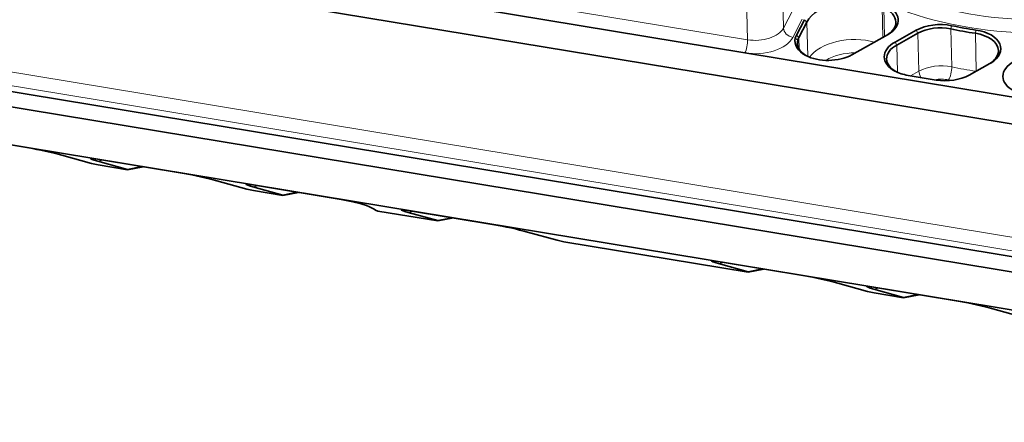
# Model space of a CAD drawing. Extents: x 5 to 415, y 5 to 296.
# Tile 23 of 50: x 293 to 345, y 51 to 72. Entities that reach past the tile are written whole.
import ezdxf

# ---------------------------------------------------------------- set-up
doc = ezdxf.new("R2010")
doc.units = 0

msp = doc.modelspace()

# ---------------------------------------------------------------- linework, layer by layer
at = {"color": 7, "lineweight": 35}
for p, q in [((381.049683, 60.621483), (288.92865, 75.804779)), ((381.325226, 61.996017), (331.328003, 70.236511)), ((380.911469, 53.71286), (288.790497, 68.896149)), ((380.931519, 52.902012), (288.810547, 68.085297)), ((380.93158, 52.902), (288.810608, 68.085289)), ((380.980896, 50.915405), (288.859863, 66.098701))]:
    msp.add_line(p, q, dxfattribs=at)
at = {"color": 7, "lineweight": 13, "ltscale": 0.055256}
for p, q in [((333.287048, 73.742752), (333.341888, 71.533173)), ((331.410919, 73.133362), (331.465759, 70.923782))]:
    msp.add_line(p, q, dxfattribs=at)
at = {"color": 7, "lineweight": 13, "ltscale": 0.350888}
msp.add_line((317.617096, 73.206299), (331.465759, 70.923782), dxfattribs=at)
at = {"color": 7, "lineweight": 13, "ltscale": 0.039645}
msp.add_line((338.542419, 71.045418), (338.503082, 72.630745), dxfattribs=at)
at = {"color": 7, "lineweight": 35, "ltscale": 0.350888}
msp.add_line((331.328003, 70.236511), (317.47934, 72.519035), dxfattribs=at)
at = {"color": 7, "lineweight": 13, "ltscale": 0.026627}
msp.add_line((333.836609, 72.476402), (333.341888, 71.533173), dxfattribs=at)
at = {"color": 7, "lineweight": 13, "ltscale": 0.037623}
msp.add_line((338.585022, 72.594475), (338.622375, 71.090034), dxfattribs=at)
at = {"color": 7, "lineweight": 13, "ltscale": 0.026628}
msp.add_line((334.324219, 71.992264), (333.829468, 71.049042), dxfattribs=at)
at = {"color": 7, "lineweight": 35, "ltscale": 0.02265}
for p, q in [((334.443604, 71.972588), (334.022766, 71.17028)), ((334.565521, 71.851555), (334.144684, 71.049248))]:
    msp.add_line(p, q, dxfattribs=at)
at = {"color": 7, "lineweight": 13, "ltscale": 0.004295}
for p, q in [((334.443604, 71.972588), (334.565521, 71.851555)), ((334.022766, 71.17028), (334.144684, 71.049248))]:
    msp.add_line(p, q, dxfattribs=at)
at = {"color": 7, "lineweight": 13, "ltscale": 0.045012}
msp.add_line((334.610168, 70.05162), (334.565521, 71.851555), dxfattribs=at)
at = {"color": 7, "lineweight": 13, "ltscale": 0.004389}
msp.add_line((342.136108, 71.65892), (342.093445, 71.48864), dxfattribs=at)
at = {"color": 7, "lineweight": 35, "ltscale": 0.053099}
msp.add_line((336.920471, 70.140121), (338.775085, 71.175278), dxfattribs=at)
at = {"color": 7, "lineweight": 35, "ltscale": 0.031788}
for p, q in [((340.289246, 71.422424), (339.178955, 70.802719)), ((340.376678, 71.268791), (339.266388, 70.649086))]:
    msp.add_line(p, q, dxfattribs=at)
at = {"color": 7, "lineweight": 13, "ltscale": 0.004419}
for p, q in [((340.289246, 71.422424), (340.376678, 71.268791)), ((339.178955, 70.802719), (339.266388, 70.649086))]:
    msp.add_line(p, q, dxfattribs=at)
at = {"color": 7, "lineweight": 13, "ltscale": 0.04968}
for p, q in [((340.376678, 71.268791), (340.425964, 69.282196)), ((342.093445, 71.48864), (342.142761, 69.502045))]:
    msp.add_line(p, q, dxfattribs=at)
at = {"color": 7, "lineweight": 13, "ltscale": 0.004378}
msp.add_line((343.411011, 71.431915), (343.379944, 71.259567), dxfattribs=at)
at = {"color": 7, "lineweight": 13, "ltscale": 0.049388}
msp.add_line((343.379944, 71.259567), (343.428955, 69.284637), dxfattribs=at)
at = {"color": 7, "lineweight": 13, "ltscale": 0.00419}
msp.add_line((333.96051, 71.01088), (334.086578, 70.900467), dxfattribs=at)
at = {"color": 7, "lineweight": 13, "ltscale": 0.007982}
msp.add_line((334.086578, 70.900467), (334.094482, 70.581268), dxfattribs=at)
at = {"color": 7, "lineweight": 13, "ltscale": 0.015305}
msp.add_line((334.159851, 70.437218), (334.144684, 71.049248), dxfattribs=at)
at = {"color": 7, "lineweight": 13, "ltscale": 0.035735}
msp.add_line((339.301849, 69.220108), (339.266388, 70.649086), dxfattribs=at)
at = {"color": 7, "lineweight": 13}
for p, q in [((289.07605, 69.865265), (381.197083, 54.681965)), ((288.938263, 69.177994), (381.059296, 53.994698))]:
    msp.add_line(p, q, dxfattribs=at)
at = {"color": 7, "lineweight": 35, "ltscale": 0.031033}
msp.add_line((343.056305, 69.07663), (344.140228, 69.681618), dxfattribs=at)
at = {"color": 7, "lineweight": 35, "ltscale": 0.037141}
msp.add_line((341.325745, 68.818344), (339.859894, 69.059944), dxfattribs=at)
at = {"color": 7, "lineweight": 13, "ltscale": 0.012496}
msp.add_line((340.425964, 69.282196), (339.989502, 69.038589), dxfattribs=at)
at = {"color": 7, "lineweight": 35, "ltscale": 0.114815}
for p, q in [((293.869995, 65.263176), (289.338531, 66.010048)), ((297.456726, 64.67202), (301.98819, 63.925148)), ((305.57489, 63.333988), (310.106354, 62.58712)), ((313.693085, 61.99596), (318.224548, 61.249088)), ((329.929443, 59.319901), (334.460907, 58.573029)), ((338.047607, 57.981869), (342.579071, 57.234997))]:
    msp.add_line(p, q, dxfattribs=at)
at = {"color": 7, "lineweight": 35, "ltscale": 0.040437}
for p, q in [((295.589874, 64.882149), (297.148438, 64.449646)), ((297.468628, 64.572495), (299.027191, 64.139992)), ((305.586792, 63.234463), (307.145386, 62.801964)), ((329.941345, 59.220375), (331.499908, 58.787872)), ((338.059509, 57.882343), (339.618103, 57.449844))]:
    msp.add_line(p, q, dxfattribs=at)
at = {"color": 7, "lineweight": 35, "ltscale": 0.008808}
for p, q in [((297.492401, 64.373444), (297.148438, 64.449646)), ((305.610596, 63.035412), (305.266602, 63.111618)), ((321.846954, 60.359352), (321.50296, 60.435558)), ((338.083313, 57.683292), (337.739319, 57.759499))]:
    msp.add_line(p, q, dxfattribs=at)
at = {"color": 7, "lineweight": 13, "ltscale": 0.006943}
for p, q in [((297.741302, 64.625114), (297.468628, 64.572495)), ((305.586792, 63.234463), (305.859497, 63.287086)), ((313.704987, 61.896435), (313.977661, 61.949055)), ((329.941345, 59.220375), (330.21402, 59.272995)), ((338.332214, 57.934963), (338.059509, 57.882343))]:
    msp.add_line(p, q, dxfattribs=at)
at = {"color": 7, "lineweight": 35, "ltscale": 0.038948}
for p, q in [((299.029572, 64.120087), (297.492401, 64.373444)), ((307.147766, 62.782059), (305.610596, 63.035412))]:
    msp.add_line(p, q, dxfattribs=at)
at = {"color": 7, "lineweight": 35, "ltscale": 0.01944}
for p, q in [((299.79071, 64.287338), (299.027191, 64.139992)), ((307.908905, 62.949303), (307.145386, 62.801964)), ((316.027069, 61.611275), (315.26355, 61.463936)), ((332.263428, 58.935215), (331.499908, 58.787872)), ((340.381622, 57.597183), (339.618103, 57.449844))]:
    msp.add_line(p, q, dxfattribs=at)
at = {"color": 7, "lineweight": 35, "ltscale": 0.000501}
for p, q in [((299.029572, 64.120087), (299.027191, 64.139992)), ((307.147766, 62.782059), (307.145386, 62.801964)), ((315.26593, 61.444031), (315.26355, 61.463936)), ((331.502289, 58.767967), (331.499908, 58.787872)), ((339.620453, 57.429939), (339.618103, 57.449844))]:
    msp.add_line(p, q, dxfattribs=at)
at = {"color": 7, "lineweight": 35, "ltscale": 0.020829}
for p, q in [((299.847626, 64.277954), (299.029572, 64.120087)), ((307.96582, 62.939922), (307.147766, 62.782059)), ((316.083984, 61.601894), (315.26593, 61.444031)), ((332.320343, 58.925835), (331.502289, 58.767967)), ((340.438538, 57.587803), (339.620453, 57.429939))]:
    msp.add_line(p, q, dxfattribs=at)
at = {"color": 7, "lineweight": 35, "ltscale": 0.040436}
for p, q in [((303.708038, 63.544117), (305.266602, 63.111618)), ((313.704987, 61.896435), (315.26355, 61.463936)), ((319.944397, 60.868057), (321.50296, 60.435558)), ((336.180756, 58.191998), (337.739319, 57.759499)), ((344.29895, 56.853966), (345.857513, 56.421467))]:
    msp.add_line(p, q, dxfattribs=at)
at = {"color": 7, "lineweight": 35, "ltscale": 0.003094}
msp.add_line((312.116699, 61.963081), (311.999207, 62.001957), dxfattribs=at)
at = {"color": 7, "lineweight": 35, "ltscale": 0.079793}
msp.add_line((315.26593, 61.444031), (312.116699, 61.963081), dxfattribs=at)
at = {"color": 7, "lineweight": 35, "ltscale": 0.24464}
msp.add_line((331.502289, 58.767967), (321.846954, 60.359352), dxfattribs=at)
at = {"color": 7, "lineweight": 35, "ltscale": 0.038947}
msp.add_line((339.620453, 57.429939), (338.083313, 57.683292), dxfattribs=at)
at = {"color": 7, "lineweight": 35}
msp.add_lwpolyline([(311.528168, 62.255215), (311.252167, 62.344006), (310.820099, 62.448578)], dxfattribs=at)
msp.add_arc((307.421204, 46.885693), 15.929543, 77.680206, 80.29556, dxfattribs=at)
at = {"color": 7, "lineweight": 13}
for centre, major_axis, ratio, start_param, end_param in [((347.102325, 79.240753), (13.620819, 0.338005), 0.5849, 4.029040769, 6.369183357), ((347.092255, 79.646187), (13.120972, 0.3256), 0.5849, 4.029040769, 6.283210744), ((331.909241, 71.769295), (1.499542, 0.037209), 0.5849, 4.397661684, 5.968458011), ((333.819427, 71.454468), (-0.44278, 0.232254), 0.771265, 0.405486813, 1.97628314), ((331.919312, 71.363869), (1.99939, 0.049614), 0.5849, 4.397661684, 5.968458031), ((331.317932, 70.641937), (0.081299, 0.493347), 0.251083, 3.790425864, 5.361222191), ((337.002502, 69.47142), (2.499237, 0.062019), 0.5849, 1.099062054, 2.721372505), ((337.012573, 69.065994), (1.99939, 0.049614), 0.5849, 1.516069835, 2.370641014), ((341.546814, 68.592224), (1.649506, 0.040932), 0.5849, 1.186671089, 2.303266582), ((340.765625, 69.073112), (0.243683, -0.4366), 0.542393, 3.942290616, 4.690265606), ((341.962158, 69.226341), (-0.102936, -0.489288), 0.30396, 0.661054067, 2.231850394), ((347.154144, 77.152802), (13.870728, 0.3442), 0.5849, 4.328263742, 4.424756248), ((341.556885, 68.186798), (1.149658, 0.028526), 0.5849, 1.186671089, 1.825201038), ((347.164185, 76.747375), (14.370575, 0.356606), 0.5849, 4.328263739, 4.337643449)]:
    msp.add_ellipse(centre, major_axis=major_axis, ratio=ratio, start_param=start_param, end_param=end_param, dxfattribs=at)
at = {"color": 7, "lineweight": 35}
for centre, major_axis, ratio, start_param, end_param in [((336.953217, 71.458015), (2.499237, 0.062019), 0.5849, 0.887448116, 2.826865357), ((337.569336, 71.917519), (1.774445, 0.044037), 0.5849, 5.477545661, 7.178141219), ((337.571869, 71.816162), (1.649506, 0.040932), 0.5849, 6.283137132, 7.178141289), ((337.571869, 71.816162), (1.649506, 0.040932), 0.5849, 5.514872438, 6.283137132), ((341.494995, 70.680176), (1.774445, 0.044037), 0.5849, 1.186671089, 2.303266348), ((341.497498, 70.578819), (1.649506, 0.040932), 0.5849, 1.186671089, 2.303266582), ((347.102325, 79.240753), (13.745758, 0.341103), 0.5849, 4.32826374, 4.426024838), ((335.813538, 70.87513), (1.87442, 0.046516), 0.5849, 2.826865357, 2.975166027), ((337.569336, 71.917519), (1.774445, 0.044037), 0.5849, 5.444859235, 5.477545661), ((347.104828, 79.139397), (13.870728, 0.3442), 0.5849, 4.328263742, 4.426024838), ((342.936981, 70.32251), (1.649506, 0.040932), 0.5849, 6.283157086, 7.567617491), ((342.934479, 70.423866), (1.774445, 0.044037), 0.5849, 5.477554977, 7.567617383), ((335.714722, 70.88237), (1.774445, 0.044037), 0.5849, 2.975166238, 3.947021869), ((335.717224, 70.781013), (1.649506, 0.040932), 0.5849, 2.975166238, 3.141634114), ((335.717224, 70.781013), (1.649506, 0.040932), 0.5849, 3.141634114, 3.907861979), ((335.816071, 70.773773), (1.749451, 0.043411), 0.5849, 2.826865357, 2.975166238), ((340.384705, 70.060471), (1.774445, 0.044037), 0.5849, 2.303266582, 3.94721171), ((340.387207, 69.959114), (1.649506, 0.040932), 0.5849, 2.303266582, 3.141594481), ((335.714722, 70.88237), (1.774445, 0.044037), 0.5849, 3.947021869, 5.444859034), ((342.936981, 70.32251), (1.649506, 0.040932), 0.5849, 5.514872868, 6.283157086), ((340.387207, 69.959114), (1.649506, 0.040932), 0.5849, 3.141594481, 3.909309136), ((342.934479, 70.423866), (1.774445, 0.044037), 0.5849, 5.444859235, 5.477554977), ((346.592712, 69.037277), (1.774445, 0.044037), 0.5849, 2.303266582, 3.94721171), ((340.384705, 70.060471), (1.774445, 0.044037), 0.5849, 3.94721171, 4.39766158), ((341.850555, 69.818878), (1.774445, 0.044037), 0.5849, 4.397661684, 5.444859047), ((294.73587, 65.022903), (1.216064, -0.270706), 0.053681, 0.804266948, 2.375060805), ((298.322601, 64.43174), (-1.216064, 0.270706), 0.053681, 6.159752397, 7.087448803), ((298.32312, 64.43161), (1.216583, -0.270836), 0.053673, 2.375229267, 3.018175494), ((302.854065, 63.684872), (1.216064, -0.270706), 0.053681, 0.804266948, 2.375060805), ((306.440765, 63.093712), (1.216064, -0.270706), 0.053681, 3.018159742, 3.94585615), ((306.441284, 63.093582), (1.216583, -0.270836), 0.053673, 2.375229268, 3.018175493), ((310.436798, 62.283802), (1.607758, -0.375023), 0.17497, 0.282220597, 0.866201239), ((314.55896, 61.75568), (1.216064, -0.270706), 0.053681, 3.018159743, 3.94585615), ((314.559479, 61.755554), (1.216583, -0.270836), 0.053673, 2.375229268, 3.018175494), ((319.090424, 61.008812), (1.216064, -0.270706), 0.053681, 0.804266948, 2.375060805), ((330.795319, 59.07962), (1.216064, -0.270706), 0.053681, 3.018159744, 3.94585615), ((330.795837, 59.079494), (1.216583, -0.270836), 0.053673, 2.375229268, 3.018175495), ((335.326782, 58.332748), (1.216064, -0.270706), 0.053681, 0.804266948, 2.375060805), ((338.913483, 57.741592), (-1.216064, 0.270706), 0.053681, 6.159752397, 7.087448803), ((338.914001, 57.741463), (1.216583, -0.270836), 0.053673, 2.375229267, 3.018175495), ((343.444946, 56.99472), (1.216064, -0.270706), 0.053681, 0.804266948, 2.375060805)]:
    msp.add_ellipse(centre, major_axis=major_axis, ratio=ratio, start_param=start_param, end_param=end_param, dxfattribs=at)

doc.saveas('drawing.dxf')
